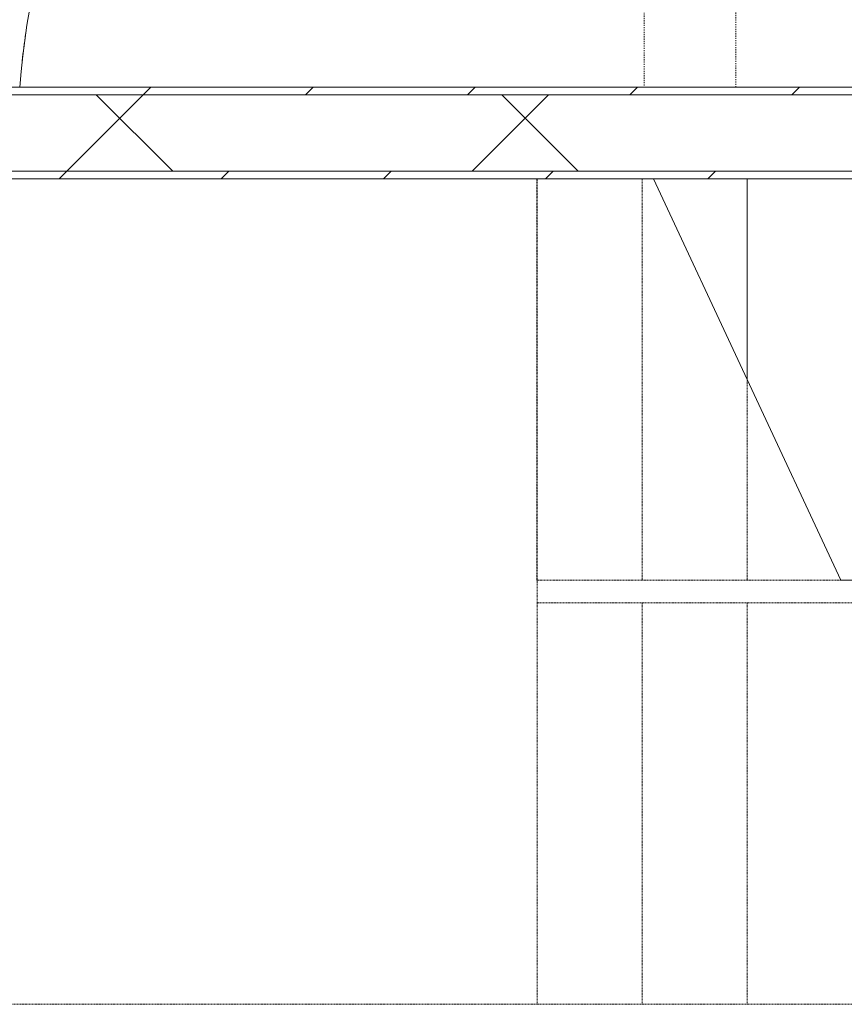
# Model space of a CAD drawing. Header units: centimetres. Extents: x 6036 to 22185, y 5782 to 11383.
# Tile 96 of 183: x 11117 to 11333, y 10534 to 10792. Entities that reach past the tile are written whole.
import ezdxf

# ---------------------------------------------------------------- set-up
doc = ezdxf.new("R2010")
doc.units = ezdxf.units.CM
doc.linetypes.add('Dash', pattern=[0.6, 0.3, -0.3])
doc.linetypes.add('Overhead', pattern=[0.396875, 0.238125, -0.15875])
for name, color, linetype, lineweight in [('A-COLS-HDLN', 52, 'Dash', 9), ('A-FLOR', 192, 'Continuous', 9), ('A-WALL', 113, 'Continuous', 9), ('A-WALL-FNSH', 113, 'Continuous', 25), ('A-WALL-PATT', 111, 'Continuous', 25), ('S-BEAM', 12, 'Continuous', 9), ('S-STRS', 31, 'Continuous', 9), ('S-STRS-MBND', 31, 'Overhead', 9)]:
    doc.layers.add(name, color=color, linetype=linetype, lineweight=lineweight)
pattern_1 = [(45, (5468.8, 0), (-21.2132, 21.2132), [])]

# ---------------------------------------------------------------- blocks, each defined once
blk = doc.blocks.new('GEMO_WregaKoncowa - GEMO_WregaKoncowa-5468093-7-01 ZestMeble')
at = {"layer": 'A-COLS-HDLN', "color": 254}
for p, q in [((-12, 0), (-12, -103.31)), ((12, -103.31), (12, 0))]:
    blk.add_line(p, q, dxfattribs=at)
blk = doc.blocks.new('GEMO_PanelElewacyjny_Narozny - GEMO_PanelElewacyjny_Standard-V56-7-01 ZestMeble')
at = {"layer": 'S-BEAM', "lineweight": 25}
for radius, end in [(276.39, 266.7671), (274.08, 270), (271.54, 270), (241.98, 270), (275.23, 270), (271.54, 270), (241.98, 270), (239.44, 270)]:
    blk.add_arc((0, 0), radius, 180, end, dxfattribs=at)
blk = doc.blocks.new('GEMO_WregaPodstawowaDrewno - GEMO_WregaPodstawowaDrewno-5875956-7-01 ZestMeble')
at = {"layer": 'A-COLS-HDLN', "color": 254}
for p, q in [((-12, 391.15), (-12, -391.15)), ((12, -391.15), (12, 391.15))]:
    blk.add_line(p, q, dxfattribs=at)

msp = doc.modelspace()

# ---------------------------------------------------------------- hatches: boundary and pattern name
at = {"layer": 'A-WALL-PATT', "lineweight": 9}
h = msp.add_hatch(dxfattribs=at)
h.set_pattern_fill('FP_13', color=256, style=0, pattern_type=2)
h.set_pattern_definition(pattern_1)
h.paths.add_polyline_path([(11472.56, 10771.89), (11472.56, 10773.89), (11099.47, 10773.89), (11099.47, 10771.89), (11449.28, 10771.89)])
h = msp.add_hatch(dxfattribs=at)
h.set_pattern_fill('FP_14', color=256, style=0, pattern_type=2)
h.set_pattern_definition([(45, (5468.8, 0), (-53.033, 53.033), []), (135, (5468.8, 0), (-53.033, -53.033), [])])
h.paths.add_polyline_path([(11472.56, 10751.89), (11472.56, 10771.89), (11099.47, 10771.89), (11099.47, 10751.89), (11399.87, 10751.89)])
h = msp.add_hatch(dxfattribs=at)
h.set_pattern_fill('FP_13', color=256, style=0, pattern_type=2)
h.set_pattern_definition(pattern_1)
h.paths.add_polyline_path([(11472.56, 10749.89), (11472.56, 10751.89), (11099.47, 10751.89), (11099.47, 10749.89), (11399.87, 10749.89)])

# ---------------------------------------------------------------- linework, layer by layer
at = {"layer": 'A-FLOR'}
for start, end in [(93.868, 176.0808), (171.5094, 173.8379)]:
    msp.add_arc((11292.4, 10761.89), 175.57, start, end, dxfattribs=at)
at = {"layer": 'A-WALL', "color": 9, "lineweight": 18}
for p, q in [((11099.47, 10771.89), (11472.56, 10771.89)), ((11099.47, 10751.89), (11472.56, 10751.89))]:
    msp.add_line(p, q, dxfattribs=at)
at = {"layer": 'A-WALL-FNSH', "color": 253, "lineweight": 9}
for p, q in [((11472.56, 10773.89), (11099.47, 10773.89)), ((11099.47, 10749.89), (11472.56, 10749.89))]:
    msp.add_line(p, q, dxfattribs=at)
at = {"layer": 'S-STRS', "linetype": 'Overhead'}
msp.add_line((11307.52, 10697.39), (11307.52, 10749.89), dxfattribs=at)
at = {"layer": 'S-STRS'}
for p, q in [((11307.52, 10697.39), (11307.52, 10749.89)), ((11335.02, 10644.89), (11332, 10644.89))]:
    msp.add_line(p, q, dxfattribs=at)
at = {"layer": 'S-STRS-MBND'}
for p, q in [((11252.57, 10749.89), (11102.57, 10749.89)), ((11252.52, 10644.89), (11252.52, 10749.89)), ((11283.03, 10749.89), (11252.52, 10749.89)), ((11252.57, 10638.95), (11252.57, 10749.89)), ((11280.02, 10644.89), (11280.02, 10749.89)), ((11307.52, 10644.89), (11307.52, 10697.39)), ((11332, 10644.89), (11252.52, 10644.89)), ((11252.57, 10638.95), (11252.57, 10533.95)), ((11252.57, 10638.95), (11472.57, 10638.95)), ((11280.07, 10638.95), (11280.07, 10533.95)), ((11307.57, 10638.95), (11307.57, 10533.95)), ((11102.57, 10533.95), (11252.57, 10533.95)), ((11252.57, 10533.95), (11472.57, 10533.95))]:
    msp.add_line(p, q, dxfattribs=at)
at = {"layer": 'S-STRS-MBND', "linetype": 'Continuous'}
msp.add_line((11283.03, 10749.89), (11332, 10644.89), dxfattribs=at)

# ---------------------------------------------------------------- block references
at = {"layer": 'A-COLS-HDLN', "color": 254}
for name, p, rotation in [('GEMO_WregaKoncowa - GEMO_WregaKoncowa-5468093-7-01 ZestMeble', (11292.56, 10773.89), 180), ('GEMO_WregaPodstawowaDrewno - GEMO_WregaPodstawowaDrewno-5875956-7-01 ZestMeble', (11568.56, 10761.89), 269.9999999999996)]:
    msp.add_blockref(name, p, dxfattribs=dict(at, rotation=rotation))
at = {"layer": 'S-BEAM', "rotation": 270.0000000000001}
msp.add_blockref('GEMO_PanelElewacyjny_Narozny - GEMO_PanelElewacyjny_Standard-V56-7-01 ZestMeble', (11292.4, 10761.89), dxfattribs=at)

doc.saveas('drawing.dxf')
